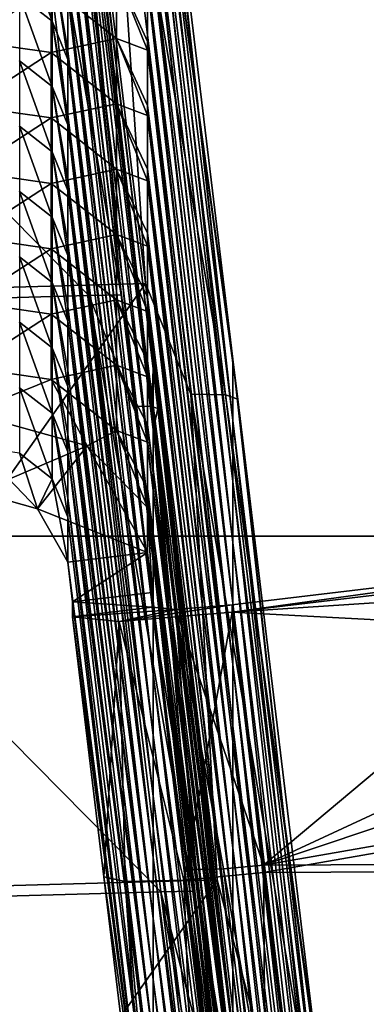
# Model space of a CAD drawing. Extents: x -1633 to 62, y -535 to 375.
# Tile 241 of 256: x -177.35 to -173.03, y 29.38 to 41.62. Entities that reach past the tile are written whole.
import ezdxf

# ---------------------------------------------------------------- set-up
doc = ezdxf.new("R2010")
doc.units = 0
doc.header["$LTSCALE"] = 33.374815
for name, color, linetype in [('1000', 7, 'CONTINUOUS'), ('1001', 7, 'CONTINUOUS'), ('1002', 7, 'CONTINUOUS'), ('1014', 7, 'CONTINUOUS'), ('1016', 7, 'CONTINUOUS'), ('1038', 7, 'CONTINUOUS'), ('1039', 7, 'CONTINUOUS'), ('1043', 7, 'CONTINUOUS'), ('1044', 7, 'CONTINUOUS'), ('1048', 7, 'CONTINUOUS'), ('1076', 7, 'CONTINUOUS'), ('1077', 7, 'CONTINUOUS'), ('1078', 7, 'CONTINUOUS'), ('1082', 7, 'CONTINUOUS'), ('409', 7, 'CONTINUOUS'), ('411', 7, 'CONTINUOUS'), ('994', 7, 'CONTINUOUS'), ('995', 7, 'CONTINUOUS'), ('996', 7, 'CONTINUOUS')]:
    doc.layers.add(name, color=color, linetype=linetype)

msp = doc.modelspace()

# ---------------------------------------------------------------- linework, layer by layer
at = {"layer": '1000', "color": 7, "linetype": 'CONTINUOUS'}
for points in [[(-174.313, 31.107, 223.796), (-164.774, 35.531, 223.391), (-169.739, 34.937, 223.445), (-174.313, 31.107, 223.796)], [(-164.774, 35.531, 223.391), (-174.313, 31.107, 223.796), (-162.212, 35.165, 223.424), (-164.774, 35.531, 223.391)], [(-174.313, 31.107, 223.796), (-160.177, 33.574, 223.57), (-162.212, 35.165, 223.424), (-174.313, 31.107, 223.796)], [(-174.703, 34.343, 223.5), (-174.313, 31.107, 223.796), (-169.739, 34.937, 223.445), (-174.703, 34.343, 223.5)], [(-174.313, 31.107, 223.796), (-159.214, 31.181, 223.789), (-160.177, 33.574, 223.57), (-174.313, 31.107, 223.796)], [(-174.313, 31.107, 223.796), (-173.249, 22.295, 224.603), (-159.214, 31.181, 223.789), (-174.313, 31.107, 223.796)], [(-173.249, 22.295, 224.603), (-158.418, 24.59, 224.393), (-159.214, 31.181, 223.789), (-173.249, 22.295, 224.603)]]:
    msp.add_3dface(points, dxfattribs=at)
at = {"layer": '1001', "color": 7, "linetype": 'CONTINUOUS'}
for points in [[(-175.696, 45.622, 347.99), (-174.693, 36.637, 341.354), (-175.756, 46.117, 347.945), (-175.696, 45.622, 347.99)], [(-175.756, 46.117, 347.945), (-174.693, 36.637, 341.354), (-175.756, 45.322, 339.267), (-175.756, 46.117, 347.945)], [(-174.693, 37.396, 349.646), (-174.693, 36.637, 341.354), (-175.696, 45.704, 348.885), (-174.693, 37.396, 349.646)], [(-175.696, 45.704, 348.885), (-174.693, 36.637, 341.354), (-175.696, 45.622, 347.99), (-175.696, 45.704, 348.885)], [(-174.693, 36.637, 341.354), (-174.693, 35.877, 333.062), (-175.756, 45.322, 339.267), (-174.693, 36.637, 341.354)], [(-175.756, 45.322, 339.267), (-174.693, 35.877, 333.062), (-175.756, 45.305, 339.079), (-175.756, 45.322, 339.267)], [(-175.756, 45.305, 339.079), (-174.693, 35.877, 333.062), (-175.756, 44.527, 330.589), (-175.756, 45.305, 339.079)], [(-174.693, 35.877, 333.062), (-174.693, 35.118, 324.77), (-175.756, 44.527, 330.589), (-174.693, 35.877, 333.062)], [(-175.756, 44.527, 330.589), (-174.693, 35.118, 324.77), (-175.756, 44.492, 330.204), (-175.756, 44.527, 330.589)], [(-175.756, 44.492, 330.204), (-174.693, 35.118, 324.77), (-175.756, 43.733, 321.911), (-175.756, 44.492, 330.204)], [(-174.693, 35.118, 324.77), (-174.693, 34.359, 316.478), (-175.756, 43.733, 321.911), (-174.693, 35.118, 324.77)], [(-175.756, 43.733, 321.911), (-174.693, 34.359, 316.478), (-175.756, 43.68, 321.329), (-175.756, 43.733, 321.911)], [(-175.756, 43.68, 321.329), (-174.693, 34.359, 316.478), (-175.756, 42.938, 313.233), (-175.756, 43.68, 321.329)], [(-174.693, 34.359, 316.478), (-174.693, 33.6, 308.186), (-175.756, 42.938, 313.233), (-174.693, 34.359, 316.478)], [(-175.756, 42.938, 313.233), (-174.693, 33.6, 308.186), (-175.756, 42.867, 312.454), (-175.756, 42.938, 313.233)], [(-175.756, 42.867, 312.454), (-174.693, 33.6, 308.186), (-175.756, 42.144, 304.555), (-175.756, 42.867, 312.454)], [(-174.693, 33.6, 308.186), (-174.693, 32.84, 299.895), (-175.756, 42.144, 304.555), (-174.693, 33.6, 308.186)], [(-175.756, 42.144, 304.555), (-174.693, 32.84, 299.895), (-175.756, 42.054, 303.579), (-175.756, 42.144, 304.555)], [(-175.756, 42.054, 303.579), (-174.693, 32.84, 299.895), (-175.756, 41.349, 295.877), (-175.756, 42.054, 303.579)], [(-174.693, 32.84, 299.895), (-174.693, 32.081, 291.603), (-175.756, 41.349, 295.877), (-174.693, 32.84, 299.895)], [(-175.756, 41.349, 295.877), (-174.693, 32.081, 291.603), (-175.756, 41.241, 294.704), (-175.756, 41.349, 295.877)], [(-175.756, 41.241, 294.704), (-174.693, 32.081, 291.603), (-175.756, 40.554, 287.199), (-175.756, 41.241, 294.704)], [(-174.693, 32.081, 291.603), (-174.693, 31.322, 283.311), (-175.756, 40.554, 287.199), (-174.693, 32.081, 291.603)], [(-175.756, 40.554, 287.199), (-174.693, 31.322, 283.311), (-175.756, 40.429, 285.829), (-175.756, 40.554, 287.199)], [(-175.756, 40.429, 285.829), (-174.693, 31.322, 283.311), (-175.756, 39.76, 278.521), (-175.756, 40.429, 285.829)], [(-174.693, 31.322, 283.311), (-174.693, 30.562, 275.019), (-175.756, 39.76, 278.521), (-174.693, 31.322, 283.311)], [(-175.756, 39.76, 278.521), (-174.693, 30.562, 275.019), (-175.756, 39.616, 276.954), (-175.756, 39.76, 278.521)], [(-175.756, 39.616, 276.954), (-174.693, 30.562, 275.019), (-175.756, 38.965, 269.843), (-175.756, 39.616, 276.954)], [(-174.693, 30.562, 275.019), (-174.693, 29.803, 266.727), (-175.756, 38.965, 269.843), (-174.693, 30.562, 275.019)], [(-175.756, 38.965, 269.843), (-174.693, 29.803, 266.727), (-175.756, 38.803, 268.079), (-175.756, 38.965, 269.843)], [(-175.756, 38.803, 268.079), (-174.693, 29.803, 266.727), (-175.756, 38.17, 261.165), (-175.756, 38.803, 268.079)], [(-174.693, 29.803, 266.727), (-174.693, 29.044, 258.435), (-175.756, 38.17, 261.165), (-174.693, 29.803, 266.727)], [(-175.756, 38.17, 261.165), (-174.693, 29.044, 258.435), (-175.756, 37.991, 259.204), (-175.756, 38.17, 261.165)], [(-175.756, 37.991, 259.204), (-174.693, 29.044, 258.435), (-175.756, 37.376, 252.487), (-175.756, 37.991, 259.204)], [(-174.693, 29.044, 258.435), (-174.693, 28.284, 250.143), (-175.756, 37.376, 252.487), (-174.693, 29.044, 258.435)], [(-175.756, 37.376, 252.487), (-174.693, 28.284, 250.143), (-175.756, 37.178, 250.329), (-175.756, 37.376, 252.487)], [(-174.693, 36.637, 341.354), (-174.693, 37.396, 349.646), (-173.63, 27.825, 342.161), (-174.693, 36.637, 341.354)], [(-173.63, 27.825, 342.161), (-174.693, 37.396, 349.646), (-174.634, 36.902, 349.691), (-173.63, 27.825, 342.161)], [(-175.756, 37.178, 250.329), (-174.693, 28.284, 250.143), (-175.756, 36.581, 243.809), (-175.756, 37.178, 250.329)], [(-173.63, 28.584, 350.453), (-173.63, 27.825, 342.161), (-174.634, 36.902, 349.691), (-173.63, 28.584, 350.453)], [(-174.693, 35.877, 333.062), (-174.693, 36.637, 341.354), (-173.63, 27.066, 333.869), (-174.693, 35.877, 333.062)], [(-173.63, 27.066, 333.869), (-174.693, 36.637, 341.354), (-173.63, 27.825, 342.161), (-173.63, 27.066, 333.869)], [(-174.693, 28.284, 250.143), (-174.693, 27.525, 241.851), (-175.756, 36.581, 243.809), (-174.693, 28.284, 250.143)], [(-175.756, 36.581, 243.809), (-174.693, 27.525, 241.851), (-175.756, 36.365, 241.454), (-175.756, 36.581, 243.809)], [(-175.756, 36.365, 241.454), (-174.693, 27.525, 241.851), (-175.756, 35.786, 235.131), (-175.756, 36.365, 241.454)], [(-174.693, 35.118, 324.77), (-174.693, 35.877, 333.062), (-173.63, 26.307, 325.577), (-174.693, 35.118, 324.77)], [(-173.63, 26.307, 325.577), (-174.693, 35.877, 333.062), (-173.63, 27.066, 333.869), (-173.63, 26.307, 325.577)], [(-174.693, 27.525, 241.851), (-174.693, 26.766, 233.559), (-175.756, 35.786, 235.131), (-174.693, 27.525, 241.851)], [(-175.756, 35.786, 235.131), (-174.693, 26.766, 233.559), (-175.756, 35.553, 232.579), (-175.756, 35.786, 235.131)], [(-174.693, 26.007, 225.267), (-175.696, 34.497, 226.498), (-175.756, 35.553, 232.579), (-174.693, 26.007, 225.267)], [(-175.756, 35.553, 232.579), (-175.696, 34.497, 226.498), (-175.756, 34.992, 226.453), (-175.756, 35.553, 232.579)], [(-174.693, 26.766, 233.559), (-174.693, 26.007, 225.267), (-175.756, 35.553, 232.579), (-174.693, 26.766, 233.559)], [(-174.693, 34.359, 316.478), (-174.693, 35.118, 324.77), (-173.63, 25.547, 317.285), (-174.693, 34.359, 316.478)], [(-173.63, 25.547, 317.285), (-174.693, 35.118, 324.77), (-173.63, 26.307, 325.577), (-173.63, 25.547, 317.285)], [(-175.696, 34.315, 224.506), (-175.696, 34.497, 226.498), (-175.305, 31.079, 224.803), (-175.696, 34.315, 224.506)], [(-175.305, 31.079, 224.803), (-175.696, 34.497, 226.498), (-174.693, 26.007, 225.267), (-175.305, 31.079, 224.803)], [(-174.693, 33.6, 308.186), (-174.693, 34.359, 316.478), (-173.63, 24.788, 308.993), (-174.693, 33.6, 308.186)], [(-173.63, 24.788, 308.993), (-174.693, 34.359, 316.478), (-173.63, 25.547, 317.285), (-173.63, 24.788, 308.993)], [(-174.693, 32.84, 299.895), (-174.693, 33.6, 308.186), (-173.63, 24.029, 300.701), (-174.693, 32.84, 299.895)], [(-173.63, 24.029, 300.701), (-174.693, 33.6, 308.186), (-173.63, 24.788, 308.993), (-173.63, 24.029, 300.701)], [(-174.693, 32.081, 291.603), (-174.693, 32.84, 299.895), (-173.63, 23.269, 292.409), (-174.693, 32.081, 291.603)], [(-173.63, 23.269, 292.409), (-174.693, 32.84, 299.895), (-173.63, 24.029, 300.701), (-173.63, 23.269, 292.409)], [(-174.693, 31.322, 283.311), (-174.693, 32.081, 291.603), (-173.63, 22.51, 284.118), (-174.693, 31.322, 283.311)], [(-173.63, 22.51, 284.118), (-174.693, 32.081, 291.603), (-173.63, 23.269, 292.409), (-173.63, 22.51, 284.118)], [(-174.693, 30.562, 275.019), (-174.693, 31.322, 283.311), (-173.63, 21.751, 275.826), (-174.693, 30.562, 275.019)], [(-173.63, 21.751, 275.826), (-174.693, 31.322, 283.311), (-173.63, 22.51, 284.118), (-173.63, 21.751, 275.826)], [(-174.693, 29.803, 266.727), (-174.693, 30.562, 275.019), (-173.63, 20.991, 267.534), (-174.693, 29.803, 266.727)], [(-173.63, 20.991, 267.534), (-174.693, 30.562, 275.019), (-173.63, 21.751, 275.826), (-173.63, 20.991, 267.534)], [(-174.693, 29.044, 258.435), (-174.693, 29.803, 266.727), (-173.63, 20.232, 259.242), (-174.693, 29.044, 258.435)], [(-173.63, 20.232, 259.242), (-174.693, 29.803, 266.727), (-173.63, 20.991, 267.534), (-173.63, 20.232, 259.242)]]:
    msp.add_3dface(points, dxfattribs=at)
at = {"layer": '1002', "color": 7, "linetype": 'CONTINUOUS'}
for points in [[(-176.677, 45.753, 350.705), (-180.58, 45.644, 354.662), (-182.039, 38.163, 357.729), (-176.677, 45.753, 350.705)], [(-176.677, 45.753, 350.705), (-182.039, 38.163, 357.729), (-175.782, 38.337, 351.384), (-176.677, 45.753, 350.705)], [(-176.277, 45.764, 350.3), (-176.677, 45.753, 350.705), (-175.782, 38.337, 351.384), (-176.277, 45.764, 350.3)], [(-175.215, 36.961, 351.106), (-176.277, 45.764, 350.3), (-175.782, 38.337, 351.384), (-175.215, 36.961, 351.106)], [(-182.039, 38.163, 357.729), (-181.144, 30.748, 358.408), (-175.782, 38.337, 351.384), (-182.039, 38.163, 357.729)], [(-175.782, 38.337, 351.384), (-181.144, 30.748, 358.408), (-174.887, 30.922, 352.063), (-175.782, 38.337, 351.384)], [(-175.215, 36.961, 351.106), (-175.782, 38.337, 351.384), (-174.887, 30.922, 352.063), (-175.215, 36.961, 351.106)], [(-174.152, 28.149, 351.913), (-175.215, 36.961, 351.106), (-174.887, 30.922, 352.063), (-174.152, 28.149, 351.913)], [(-181.144, 30.748, 358.408), (-180.249, 23.332, 359.087), (-174.887, 30.922, 352.063), (-181.144, 30.748, 358.408)], [(-174.887, 30.922, 352.063), (-180.249, 23.332, 359.087), (-173.993, 23.506, 352.743), (-174.887, 30.922, 352.063)], [(-174.152, 28.149, 351.913), (-174.887, 30.922, 352.063), (-173.993, 23.506, 352.743), (-174.152, 28.149, 351.913)]]:
    msp.add_3dface(points, dxfattribs=at)
at = {"layer": '1014', "color": 7, "linetype": 'CONTINUOUS'}
for points in [[(-176.689, 34.379, 226.509), (-175.696, 34.497, 226.498), (-175.696, 34.315, 224.506), (-176.689, 34.379, 226.509)], [(-176.689, 34.196, 224.517), (-176.689, 34.379, 226.509), (-175.696, 34.315, 224.506), (-176.689, 34.196, 224.517)]]:
    msp.add_3dface(points, dxfattribs=at)
at = {"layer": '1016', "color": 7, "linetype": 'CONTINUOUS'}
for points in [[(-169.739, 34.846, 222.449), (-174.703, 34.251, 222.504), (-169.739, 34.937, 223.445), (-169.739, 34.846, 222.449)], [(-174.703, 34.251, 222.504), (-174.703, 34.343, 223.5), (-169.739, 34.937, 223.445), (-174.703, 34.251, 222.504)]]:
    msp.add_3dface(points, dxfattribs=at)
at = {"layer": '1038', "color": 7, "linetype": 'CONTINUOUS'}
for points in [[(-176.298, 30.96, 224.813), (-176.689, 34.196, 224.517), (-176.107, 34.137, 223.103), (-176.298, 30.96, 224.813)], [(-176.107, 34.137, 223.103), (-174.703, 34.251, 222.504), (-175.305, 30.921, 223.078), (-176.107, 34.137, 223.103)], [(-174.703, 34.251, 222.504), (-174.313, 31.016, 222.8), (-175.305, 30.921, 223.078), (-174.703, 34.251, 222.504)], [(-176.298, 30.96, 224.813), (-176.107, 34.137, 223.103), (-176.032, 30.901, 223.815), (-176.298, 30.96, 224.813)], [(-176.032, 30.901, 223.815), (-176.107, 34.137, 223.103), (-175.305, 30.921, 223.078), (-176.032, 30.901, 223.815)], [(-175.305, 30.921, 223.078), (-174.313, 31.016, 222.8), (-174.242, 22.11, 223.885), (-175.305, 30.921, 223.078)], [(-174.313, 31.016, 222.8), (-173.808, 26.836, 223.183), (-174.242, 22.11, 223.885), (-174.313, 31.016, 222.8)], [(-175.686, 25.888, 225.278), (-176.298, 30.96, 224.813), (-176.032, 30.901, 223.815), (-175.686, 25.888, 225.278)], [(-176.032, 30.901, 223.815), (-175.305, 30.921, 223.078), (-174.969, 22.09, 224.622), (-176.032, 30.901, 223.815)], [(-175.235, 22.149, 225.62), (-175.686, 25.888, 225.278), (-176.032, 30.901, 223.815), (-175.235, 22.149, 225.62)], [(-175.235, 22.149, 225.62), (-176.032, 30.901, 223.815), (-174.969, 22.09, 224.622), (-175.235, 22.149, 225.62)], [(-174.969, 22.09, 224.622), (-175.305, 30.921, 223.078), (-174.242, 22.11, 223.885), (-174.969, 22.09, 224.622)]]:
    msp.add_3dface(points, dxfattribs=at)
at = {"layer": '1039', "color": 7, "linetype": 'CONTINUOUS'}
for points in [[(-176.085, 38.2, 350.283), (-176.98, 45.615, 349.604), (-176.764, 45.611, 349.278), (-176.085, 38.2, 350.283)], [(-176.764, 45.611, 349.278), (-176.689, 45.586, 348.896), (-175.702, 36.809, 350.084), (-176.764, 45.611, 349.278)], [(-175.917, 36.812, 350.41), (-176.085, 38.2, 350.283), (-176.764, 45.611, 349.278), (-175.917, 36.812, 350.41)], [(-175.917, 36.812, 350.41), (-176.764, 45.611, 349.278), (-175.702, 36.809, 350.084), (-175.917, 36.812, 350.41)], [(-176.689, 45.586, 348.896), (-175.686, 37.277, 349.657), (-175.702, 36.809, 350.084), (-176.689, 45.586, 348.896)], [(-175.686, 37.277, 349.657), (-175.626, 36.783, 349.702), (-175.702, 36.809, 350.084), (-175.686, 37.277, 349.657)], [(-175.19, 30.784, 350.962), (-175.917, 36.812, 350.41), (-175.702, 36.809, 350.084), (-175.19, 30.784, 350.962)], [(-175.702, 36.809, 350.084), (-175.626, 36.783, 349.702), (-174.639, 27.997, 350.891), (-175.702, 36.809, 350.084)], [(-174.854, 28.001, 351.217), (-175.19, 30.784, 350.962), (-175.702, 36.809, 350.084), (-174.854, 28.001, 351.217)], [(-174.854, 28.001, 351.217), (-175.702, 36.809, 350.084), (-174.639, 27.997, 350.891), (-174.854, 28.001, 351.217)], [(-175.626, 36.783, 349.702), (-174.623, 28.466, 350.464), (-174.639, 27.997, 350.891), (-175.626, 36.783, 349.702)]]:
    msp.add_3dface(points, dxfattribs=at)
at = {"layer": '1043', "color": 7, "linetype": 'CONTINUOUS'}
for points in [[(-175.696, 34.315, 224.506), (-175.305, 31.079, 224.803), (-175.172, 31.05, 224.303), (-175.696, 34.315, 224.506)], [(-175.696, 34.315, 224.506), (-175.172, 31.05, 224.303), (-175.405, 34.285, 223.799), (-175.696, 34.315, 224.506)], [(-174.313, 31.107, 223.796), (-174.703, 34.343, 223.5), (-175.405, 34.285, 223.799), (-174.313, 31.107, 223.796)], [(-174.809, 31.06, 223.935), (-174.313, 31.107, 223.796), (-175.405, 34.285, 223.799), (-174.809, 31.06, 223.935)], [(-175.172, 31.05, 224.303), (-174.809, 31.06, 223.935), (-175.405, 34.285, 223.799), (-175.172, 31.05, 224.303)], [(-174.313, 31.107, 223.796), (-174.809, 31.06, 223.935), (-173.249, 22.295, 224.603), (-174.313, 31.107, 223.796)], [(-175.305, 31.079, 224.803), (-174.693, 26.007, 225.267), (-174.109, 22.238, 225.11), (-175.305, 31.079, 224.803)], [(-175.172, 31.05, 224.303), (-175.305, 31.079, 224.803), (-174.109, 22.238, 225.11), (-175.172, 31.05, 224.303)], [(-174.809, 31.06, 223.935), (-175.172, 31.05, 224.303), (-173.746, 22.248, 224.742), (-174.809, 31.06, 223.935)], [(-173.746, 22.248, 224.742), (-175.172, 31.05, 224.303), (-174.109, 22.238, 225.11), (-173.746, 22.248, 224.742)], [(-173.249, 22.295, 224.603), (-174.809, 31.06, 223.935), (-173.746, 22.248, 224.742), (-173.249, 22.295, 224.603)]]:
    msp.add_3dface(points, dxfattribs=at)
at = {"layer": '1044', "color": 7, "linetype": 'CONTINUOUS'}
for points in [[(-175.215, 36.961, 351.106), (-174.785, 36.953, 350.455), (-176.277, 45.764, 350.3), (-175.215, 36.961, 351.106)], [(-176.277, 45.764, 350.3), (-174.785, 36.953, 350.455), (-175.847, 45.756, 349.649), (-176.277, 45.764, 350.3)], [(-174.693, 37.396, 349.646), (-175.696, 45.704, 348.885), (-175.847, 45.756, 349.649), (-174.693, 37.396, 349.646)], [(-174.634, 36.902, 349.691), (-174.693, 37.396, 349.646), (-175.847, 45.756, 349.649), (-174.634, 36.902, 349.691)], [(-174.785, 36.953, 350.455), (-174.634, 36.902, 349.691), (-175.847, 45.756, 349.649), (-174.785, 36.953, 350.455)], [(-174.785, 36.953, 350.455), (-175.215, 36.961, 351.106), (-173.721, 28.142, 351.262), (-174.785, 36.953, 350.455)], [(-173.721, 28.142, 351.262), (-175.215, 36.961, 351.106), (-174.152, 28.149, 351.913), (-173.721, 28.142, 351.262)], [(-173.63, 28.584, 350.453), (-174.634, 36.902, 349.691), (-174.785, 36.953, 350.455), (-173.63, 28.584, 350.453)], [(-173.57, 28.09, 350.498), (-173.63, 28.584, 350.453), (-174.785, 36.953, 350.455), (-173.57, 28.09, 350.498)], [(-173.57, 28.09, 350.498), (-174.785, 36.953, 350.455), (-173.721, 28.142, 351.262), (-173.57, 28.09, 350.498)]]:
    msp.add_3dface(points, dxfattribs=at)
at = {"layer": '1048', "color": 7, "linetype": 'CONTINUOUS'}
for points in [[(-176.689, 34.196, 224.517), (-175.696, 34.315, 224.506), (-175.405, 34.285, 223.799), (-176.689, 34.196, 224.517)], [(-176.107, 34.137, 223.103), (-176.689, 34.196, 224.517), (-175.405, 34.285, 223.799), (-176.107, 34.137, 223.103)], [(-174.703, 34.251, 222.504), (-176.107, 34.137, 223.103), (-174.703, 34.343, 223.5), (-174.703, 34.251, 222.504)], [(-174.703, 34.343, 223.5), (-176.107, 34.137, 223.103), (-175.405, 34.285, 223.799), (-174.703, 34.343, 223.5)]]:
    msp.add_3dface(points, dxfattribs=at)
at = {"layer": '1076', "color": 7, "linetype": 'CONTINUOUS'}
for points in [[(-176.689, 34.379, 226.509), (-176.748, 34.873, 226.464), (-175.756, 34.992, 226.453), (-176.689, 34.379, 226.509)], [(-175.696, 34.497, 226.498), (-176.689, 34.379, 226.509), (-175.756, 34.992, 226.453), (-175.696, 34.497, 226.498)]]:
    msp.add_3dface(points, dxfattribs=at)
at = {"layer": '1077', "color": 7, "linetype": 'CONTINUOUS'}
for points in [[(-177.98, 41.356, 276.795), (-177.98, 42.169, 285.67), (-176.955, 42.022, 285.683), (-177.98, 41.356, 276.795)], [(-176.141, 41.386, 285.741), (-176.955, 42.022, 285.683), (-176.141, 42.198, 294.616), (-176.141, 41.386, 285.741)], [(-175.756, 42.054, 303.579), (-175.756, 41.349, 295.877), (-176.141, 42.198, 294.616), (-175.756, 42.054, 303.579)], [(-175.756, 41.349, 295.877), (-175.756, 41.241, 294.704), (-176.141, 42.198, 294.616), (-175.756, 41.349, 295.877)], [(-175.756, 41.241, 294.704), (-176.141, 41.386, 285.741), (-176.141, 42.198, 294.616), (-175.756, 41.241, 294.704)], [(-176.955, 41.21, 276.808), (-177.98, 41.356, 276.795), (-176.955, 42.022, 285.683), (-176.955, 41.21, 276.808)], [(-176.141, 41.386, 285.741), (-176.955, 41.21, 276.808), (-176.955, 42.022, 285.683), (-176.141, 41.386, 285.741)], [(-176.141, 40.573, 276.866), (-176.955, 41.21, 276.808), (-176.141, 41.386, 285.741), (-176.141, 40.573, 276.866)], [(-175.756, 41.241, 294.704), (-175.756, 40.554, 287.199), (-176.141, 41.386, 285.741), (-175.756, 41.241, 294.704)], [(-175.756, 40.554, 287.199), (-175.756, 40.429, 285.829), (-176.141, 41.386, 285.741), (-175.756, 40.554, 287.199)], [(-175.756, 40.429, 285.829), (-176.141, 40.573, 276.866), (-176.141, 41.386, 285.741), (-175.756, 40.429, 285.829)], [(-177.98, 40.543, 267.92), (-177.98, 41.356, 276.795), (-176.955, 41.21, 276.808), (-177.98, 40.543, 267.92)], [(-176.955, 40.397, 267.933), (-177.98, 40.543, 267.92), (-176.955, 41.21, 276.808), (-176.955, 40.397, 267.933)], [(-176.141, 40.573, 276.866), (-176.955, 40.397, 267.933), (-176.955, 41.21, 276.808), (-176.141, 40.573, 276.866)], [(-177.98, 39.731, 259.045), (-177.98, 40.543, 267.92), (-176.955, 40.397, 267.933), (-177.98, 39.731, 259.045)], [(-176.141, 39.76, 267.991), (-176.955, 40.397, 267.933), (-176.141, 40.573, 276.866), (-176.141, 39.76, 267.991)], [(-175.756, 40.429, 285.829), (-175.756, 39.76, 278.521), (-176.141, 40.573, 276.866), (-175.756, 40.429, 285.829)], [(-175.756, 39.76, 278.521), (-175.756, 39.616, 276.954), (-176.141, 40.573, 276.866), (-175.756, 39.76, 278.521)], [(-175.756, 39.616, 276.954), (-176.141, 39.76, 267.991), (-176.141, 40.573, 276.866), (-175.756, 39.616, 276.954)], [(-176.955, 39.584, 259.058), (-177.98, 39.731, 259.045), (-176.955, 40.397, 267.933), (-176.955, 39.584, 259.058)], [(-176.141, 39.76, 267.991), (-176.955, 39.584, 259.058), (-176.955, 40.397, 267.933), (-176.141, 39.76, 267.991)], [(-177.98, 38.918, 250.17), (-177.98, 39.731, 259.045), (-176.955, 39.584, 259.058), (-177.98, 38.918, 250.17)], [(-176.141, 38.948, 259.116), (-176.955, 39.584, 259.058), (-176.141, 39.76, 267.991), (-176.141, 38.948, 259.116)], [(-175.756, 39.616, 276.954), (-175.756, 38.965, 269.843), (-176.141, 39.76, 267.991), (-175.756, 39.616, 276.954)], [(-175.756, 38.965, 269.843), (-175.756, 38.803, 268.079), (-176.141, 39.76, 267.991), (-175.756, 38.965, 269.843)], [(-175.756, 38.803, 268.079), (-176.141, 38.948, 259.116), (-176.141, 39.76, 267.991), (-175.756, 38.803, 268.079)], [(-176.955, 38.772, 250.183), (-177.98, 38.918, 250.17), (-176.955, 39.584, 259.058), (-176.955, 38.772, 250.183)], [(-176.141, 38.948, 259.116), (-176.955, 38.772, 250.183), (-176.955, 39.584, 259.058), (-176.141, 38.948, 259.116)], [(-176.141, 38.135, 250.241), (-176.955, 38.772, 250.183), (-176.141, 38.948, 259.116), (-176.141, 38.135, 250.241)], [(-175.756, 38.803, 268.079), (-175.756, 38.17, 261.165), (-176.141, 38.948, 259.116), (-175.756, 38.803, 268.079)], [(-175.756, 38.17, 261.165), (-175.756, 37.991, 259.204), (-176.141, 38.948, 259.116), (-175.756, 38.17, 261.165)], [(-175.756, 37.991, 259.204), (-176.141, 38.135, 250.241), (-176.141, 38.948, 259.116), (-175.756, 37.991, 259.204)], [(-177.98, 38.105, 241.295), (-177.98, 38.918, 250.17), (-176.955, 38.772, 250.183), (-177.98, 38.105, 241.295)], [(-176.955, 37.959, 241.308), (-177.98, 38.105, 241.295), (-176.955, 38.772, 250.183), (-176.955, 37.959, 241.308)], [(-176.141, 38.135, 250.241), (-176.955, 37.959, 241.308), (-176.955, 38.772, 250.183), (-176.141, 38.135, 250.241)], [(-177.98, 37.293, 232.42), (-177.98, 38.105, 241.295), (-176.955, 37.959, 241.308), (-177.98, 37.293, 232.42)], [(-176.141, 37.322, 241.366), (-176.955, 37.959, 241.308), (-176.141, 38.135, 250.241), (-176.141, 37.322, 241.366)], [(-175.756, 37.991, 259.204), (-175.756, 37.376, 252.487), (-176.141, 38.135, 250.241), (-175.756, 37.991, 259.204)], [(-175.756, 37.376, 252.487), (-175.756, 37.178, 250.329), (-176.141, 38.135, 250.241), (-175.756, 37.376, 252.487)], [(-175.756, 37.178, 250.329), (-176.141, 37.322, 241.366), (-176.141, 38.135, 250.241), (-175.756, 37.178, 250.329)], [(-176.955, 37.146, 232.433), (-177.98, 37.293, 232.42), (-176.955, 37.959, 241.308), (-176.955, 37.146, 232.433)], [(-176.141, 37.322, 241.366), (-176.955, 37.146, 232.433), (-176.955, 37.959, 241.308), (-176.141, 37.322, 241.366)], [(-176.955, 37.146, 232.433), (-177.98, 36.732, 226.293), (-177.98, 37.293, 232.42), (-176.955, 37.146, 232.433)], [(-176.141, 36.51, 232.492), (-176.955, 37.146, 232.433), (-176.141, 37.322, 241.366), (-176.141, 36.51, 232.492)], [(-175.756, 37.178, 250.329), (-175.756, 36.581, 243.809), (-176.141, 37.322, 241.366), (-175.756, 37.178, 250.329)], [(-175.756, 36.581, 243.809), (-175.756, 36.365, 241.454), (-176.141, 37.322, 241.366), (-175.756, 36.581, 243.809)], [(-175.756, 36.365, 241.454), (-176.141, 36.51, 232.492), (-176.141, 37.322, 241.366), (-175.756, 36.365, 241.454)], [(-176.506, 36.32, 226.331), (-177.98, 36.732, 226.293), (-176.955, 37.146, 232.433), (-176.506, 36.32, 226.331)], [(-176.141, 36.51, 232.492), (-176.506, 36.32, 226.331), (-176.955, 37.146, 232.433), (-176.141, 36.51, 232.492)], [(-175.756, 35.553, 232.579), (-176.506, 36.32, 226.331), (-176.141, 36.51, 232.492), (-175.756, 35.553, 232.579)], [(-175.756, 36.365, 241.454), (-175.756, 35.786, 235.131), (-176.141, 36.51, 232.492), (-175.756, 36.365, 241.454)], [(-175.756, 35.786, 235.131), (-175.756, 35.553, 232.579), (-176.141, 36.51, 232.492), (-175.756, 35.786, 235.131)], [(-175.756, 35.553, 232.579), (-175.756, 34.992, 226.453), (-176.506, 36.32, 226.331), (-175.756, 35.553, 232.579)]]:
    msp.add_3dface(points, dxfattribs=at)
at = {"layer": '1078', "color": 7, "linetype": 'CONTINUOUS'}
for points in [[(-177.348, 41.92, 294.642), (-176.941, 41.601, 294.671), (-177.348, 42.732, 303.517), (-177.348, 41.92, 294.642)], [(-177.348, 42.732, 303.517), (-176.941, 41.601, 294.671), (-176.941, 42.414, 303.546), (-177.348, 42.732, 303.517)], [(-176.748, 41.123, 294.715), (-176.748, 41.23, 295.888), (-176.941, 42.414, 303.546), (-176.748, 41.123, 294.715)], [(-176.941, 41.601, 294.671), (-176.748, 41.123, 294.715), (-176.941, 42.414, 303.546), (-176.941, 41.601, 294.671)], [(-176.748, 41.23, 295.888), (-176.748, 41.935, 303.59), (-176.941, 42.414, 303.546), (-176.748, 41.23, 295.888)], [(-177.348, 41.107, 285.767), (-176.941, 40.788, 285.796), (-177.348, 41.92, 294.642), (-177.348, 41.107, 285.767)], [(-177.348, 41.92, 294.642), (-176.941, 40.788, 285.796), (-176.941, 41.601, 294.671), (-177.348, 41.92, 294.642)], [(-176.748, 40.31, 285.84), (-176.748, 40.435, 287.21), (-176.941, 41.601, 294.671), (-176.748, 40.31, 285.84)], [(-176.941, 40.788, 285.796), (-176.748, 40.31, 285.84), (-176.941, 41.601, 294.671), (-176.941, 40.788, 285.796)], [(-176.748, 40.435, 287.21), (-176.748, 41.123, 294.715), (-176.941, 41.601, 294.671), (-176.748, 40.435, 287.21)], [(-177.348, 40.294, 276.892), (-176.941, 39.976, 276.921), (-177.348, 41.107, 285.767), (-177.348, 40.294, 276.892)], [(-177.348, 41.107, 285.767), (-176.941, 39.976, 276.921), (-176.941, 40.788, 285.796), (-177.348, 41.107, 285.767)], [(-176.748, 39.497, 276.965), (-176.748, 39.641, 278.532), (-176.941, 40.788, 285.796), (-176.748, 39.497, 276.965)], [(-176.941, 39.976, 276.921), (-176.748, 39.497, 276.965), (-176.941, 40.788, 285.796), (-176.941, 39.976, 276.921)], [(-176.748, 39.641, 278.532), (-176.748, 40.31, 285.84), (-176.941, 40.788, 285.796), (-176.748, 39.641, 278.532)], [(-177.348, 39.481, 268.017), (-176.941, 39.163, 268.046), (-177.348, 40.294, 276.892), (-177.348, 39.481, 268.017)], [(-177.348, 40.294, 276.892), (-176.941, 39.163, 268.046), (-176.941, 39.976, 276.921), (-177.348, 40.294, 276.892)], [(-176.748, 38.685, 268.09), (-176.748, 38.846, 269.854), (-176.941, 39.976, 276.921), (-176.748, 38.685, 268.09)], [(-176.941, 39.163, 268.046), (-176.748, 38.685, 268.09), (-176.941, 39.976, 276.921), (-176.941, 39.163, 268.046)], [(-176.748, 38.846, 269.854), (-176.748, 39.497, 276.965), (-176.941, 39.976, 276.921), (-176.748, 38.846, 269.854)], [(-177.348, 38.669, 259.142), (-176.941, 38.35, 259.171), (-177.348, 39.481, 268.017), (-177.348, 38.669, 259.142)], [(-177.348, 39.481, 268.017), (-176.941, 38.35, 259.171), (-176.941, 39.163, 268.046), (-177.348, 39.481, 268.017)], [(-176.748, 37.872, 259.215), (-176.748, 38.051, 261.176), (-176.941, 39.163, 268.046), (-176.748, 37.872, 259.215)], [(-176.941, 38.35, 259.171), (-176.748, 37.872, 259.215), (-176.941, 39.163, 268.046), (-176.941, 38.35, 259.171)], [(-176.748, 38.051, 261.176), (-176.748, 38.685, 268.09), (-176.941, 39.163, 268.046), (-176.748, 38.051, 261.176)], [(-177.348, 37.856, 250.267), (-176.941, 37.538, 250.296), (-177.348, 38.669, 259.142), (-177.348, 37.856, 250.267)], [(-177.348, 38.669, 259.142), (-176.941, 37.538, 250.296), (-176.941, 38.35, 259.171), (-177.348, 38.669, 259.142)], [(-176.748, 37.059, 250.34), (-176.748, 37.257, 252.498), (-176.941, 38.35, 259.171), (-176.748, 37.059, 250.34)], [(-176.941, 37.538, 250.296), (-176.748, 37.059, 250.34), (-176.941, 38.35, 259.171), (-176.941, 37.538, 250.296)], [(-176.748, 37.257, 252.498), (-176.748, 37.872, 259.215), (-176.941, 38.35, 259.171), (-176.748, 37.257, 252.498)], [(-177.348, 37.043, 241.392), (-176.941, 36.725, 241.421), (-177.348, 37.856, 250.267), (-177.348, 37.043, 241.392)], [(-177.348, 37.856, 250.267), (-176.941, 36.725, 241.421), (-176.941, 37.538, 250.296), (-177.348, 37.856, 250.267)], [(-176.748, 36.247, 241.465), (-176.748, 36.462, 243.82), (-176.941, 37.538, 250.296), (-176.748, 36.247, 241.465)], [(-176.941, 36.725, 241.421), (-176.748, 36.247, 241.465), (-176.941, 37.538, 250.296), (-176.941, 36.725, 241.421)], [(-176.748, 36.462, 243.82), (-176.748, 37.059, 250.34), (-176.941, 37.538, 250.296), (-176.748, 36.462, 243.82)], [(-177.348, 36.231, 232.517), (-176.941, 35.912, 232.546), (-177.348, 37.043, 241.392), (-177.348, 36.231, 232.517)], [(-177.348, 37.043, 241.392), (-176.941, 35.912, 232.546), (-176.941, 36.725, 241.421), (-177.348, 37.043, 241.392)], [(-176.748, 35.434, 232.59), (-176.748, 35.668, 235.142), (-176.941, 36.725, 241.421), (-176.748, 35.434, 232.59)], [(-176.941, 35.912, 232.546), (-176.748, 35.434, 232.59), (-176.941, 36.725, 241.421), (-176.941, 35.912, 232.546)], [(-176.748, 35.668, 235.142), (-176.748, 36.247, 241.465), (-176.941, 36.725, 241.421), (-176.748, 35.668, 235.142)], [(-177.861, 35.743, 226.384), (-177.124, 35.537, 226.403), (-177.861, 36.304, 232.51), (-177.861, 35.743, 226.384)], [(-177.861, 36.304, 232.51), (-177.124, 35.537, 226.403), (-177.348, 36.231, 232.517), (-177.861, 36.304, 232.51)], [(-177.348, 36.231, 232.517), (-177.124, 35.537, 226.403), (-176.941, 35.912, 232.546), (-177.348, 36.231, 232.517)], [(-177.124, 35.537, 226.403), (-176.748, 34.873, 226.464), (-176.941, 35.912, 232.546), (-177.124, 35.537, 226.403)], [(-176.748, 34.873, 226.464), (-176.748, 35.434, 232.59), (-176.941, 35.912, 232.546), (-176.748, 34.873, 226.464)]]:
    msp.add_3dface(points, dxfattribs=at)
at = {"layer": '1082', "color": 7, "linetype": 'CONTINUOUS'}
for points in [[(-177.98, 36.732, 226.293), (-176.506, 36.32, 226.331), (-177.861, 35.743, 226.384), (-177.98, 36.732, 226.293)], [(-177.861, 35.743, 226.384), (-176.506, 36.32, 226.331), (-177.124, 35.537, 226.403), (-177.861, 35.743, 226.384)], [(-176.506, 36.32, 226.331), (-175.756, 34.992, 226.453), (-177.124, 35.537, 226.403), (-176.506, 36.32, 226.331)], [(-175.756, 34.992, 226.453), (-176.748, 34.873, 226.464), (-177.124, 35.537, 226.403), (-175.756, 34.992, 226.453)]]:
    msp.add_3dface(points, dxfattribs=at)
at = {"layer": '409', "color": 7, "linetype": 'CONTINUOUS'}
for points in [[(-193.658, 35.198, -222.23), (-193.658, 102.148, -200.476), (-116.773, 35.198, -222.23), (-193.658, 35.198, -222.23)], [(-116.773, 35.198, -222.23), (-193.658, 102.148, -200.476), (-116.773, 102.148, -200.476), (-116.773, 35.198, -222.23)], [(-193.658, -35.198, -222.23), (-193.658, 35.198, -222.23), (-116.773, -35.198, -222.23), (-193.658, -35.198, -222.23)], [(-116.773, -35.198, -222.23), (-193.658, 35.198, -222.23), (-116.773, 35.198, -222.23), (-116.773, -35.198, -222.23)]]:
    msp.add_3dface(points, dxfattribs=at)
at = {"layer": '411', "color": 7, "linetype": 'CONTINUOUS'}
for points in [[(-193.658, 102.148, 200.476), (-193.658, 35.198, 222.23), (-116.773, 102.148, 200.476), (-193.658, 102.148, 200.476)], [(-116.773, 102.148, 200.476), (-193.658, 35.198, 222.23), (-116.773, 35.198, 222.23), (-116.773, 102.148, 200.476)], [(-193.658, 35.198, 222.23), (-193.658, -35.198, 222.23), (-116.773, 35.198, 222.23), (-193.658, 35.198, 222.23)], [(-116.773, 35.198, 222.23), (-193.658, -35.198, 222.23), (-116.773, -35.198, 222.23), (-116.773, 35.198, 222.23)]]:
    msp.add_3dface(points, dxfattribs=at)
at = {"layer": '994', "color": 7, "linetype": 'CONTINUOUS'}
for points in [[(-160.177, 33.483, 222.574), (-174.703, 34.251, 222.504), (-162.212, 35.074, 222.428), (-160.177, 33.483, 222.574)], [(-162.212, 35.074, 222.428), (-174.703, 34.251, 222.504), (-169.739, 34.846, 222.449), (-162.212, 35.074, 222.428)], [(-174.313, 31.016, 222.8), (-174.703, 34.251, 222.504), (-160.177, 33.483, 222.574), (-174.313, 31.016, 222.8)], [(-159.214, 31.09, 222.793), (-174.313, 31.016, 222.8), (-160.177, 33.483, 222.574), (-159.214, 31.09, 222.793)], [(-173.808, 26.836, 223.183), (-174.313, 31.016, 222.8), (-159.214, 31.09, 222.793), (-173.808, 26.836, 223.183)], [(-158.418, 24.499, 223.397), (-173.808, 26.836, 223.183), (-159.214, 31.09, 222.793), (-158.418, 24.499, 223.397)]]:
    msp.add_3dface(points, dxfattribs=at)
at = {"layer": '995', "color": 7, "linetype": 'CONTINUOUS'}
for points in [[(-175.686, 37.277, 349.657), (-176.689, 45.586, 348.896), (-176.689, 45.504, 348.001), (-175.686, 37.277, 349.657)], [(-176.748, 45.203, 339.278), (-175.686, 36.518, 341.365), (-176.689, 45.504, 348.001), (-176.748, 45.203, 339.278)], [(-175.686, 36.518, 341.365), (-175.686, 37.277, 349.657), (-176.689, 45.504, 348.001), (-175.686, 36.518, 341.365)], [(-176.748, 45.186, 339.09), (-175.686, 36.518, 341.365), (-176.748, 45.203, 339.278), (-176.748, 45.186, 339.09)], [(-175.686, 35.759, 333.073), (-175.686, 36.518, 341.365), (-176.748, 45.186, 339.09), (-175.686, 35.759, 333.073)], [(-176.748, 44.409, 330.6), (-175.686, 35.759, 333.073), (-176.748, 45.186, 339.09), (-176.748, 44.409, 330.6)], [(-176.748, 44.373, 330.215), (-175.686, 35.759, 333.073), (-176.748, 44.409, 330.6), (-176.748, 44.373, 330.215)], [(-175.686, 34.999, 324.781), (-175.686, 35.759, 333.073), (-176.748, 44.373, 330.215), (-175.686, 34.999, 324.781)], [(-176.748, 43.614, 321.922), (-175.686, 34.999, 324.781), (-176.748, 44.373, 330.215), (-176.748, 43.614, 321.922)], [(-176.748, 43.561, 321.34), (-175.686, 34.999, 324.781), (-176.748, 43.614, 321.922), (-176.748, 43.561, 321.34)], [(-175.686, 34.24, 316.489), (-175.686, 34.999, 324.781), (-176.748, 43.561, 321.34), (-175.686, 34.24, 316.489)], [(-176.748, 42.819, 313.244), (-175.686, 34.24, 316.489), (-176.748, 43.561, 321.34), (-176.748, 42.819, 313.244)], [(-176.748, 42.748, 312.465), (-175.686, 34.24, 316.489), (-176.748, 42.819, 313.244), (-176.748, 42.748, 312.465)], [(-175.686, 33.481, 308.197), (-175.686, 34.24, 316.489), (-176.748, 42.748, 312.465), (-175.686, 33.481, 308.197)], [(-176.748, 42.025, 304.566), (-175.686, 33.481, 308.197), (-176.748, 42.748, 312.465), (-176.748, 42.025, 304.566)], [(-176.748, 41.935, 303.59), (-175.686, 33.481, 308.197), (-176.748, 42.025, 304.566), (-176.748, 41.935, 303.59)], [(-175.686, 32.721, 299.905), (-175.686, 33.481, 308.197), (-176.748, 41.935, 303.59), (-175.686, 32.721, 299.905)], [(-176.748, 41.23, 295.888), (-175.686, 32.721, 299.905), (-176.748, 41.935, 303.59), (-176.748, 41.23, 295.888)], [(-176.748, 41.123, 294.715), (-175.686, 32.721, 299.905), (-176.748, 41.23, 295.888), (-176.748, 41.123, 294.715)], [(-175.686, 31.962, 291.613), (-175.686, 32.721, 299.905), (-176.748, 41.123, 294.715), (-175.686, 31.962, 291.613)], [(-176.748, 40.435, 287.21), (-175.686, 31.962, 291.613), (-176.748, 41.123, 294.715), (-176.748, 40.435, 287.21)], [(-176.748, 40.31, 285.84), (-175.686, 31.962, 291.613), (-176.748, 40.435, 287.21), (-176.748, 40.31, 285.84)], [(-175.686, 31.203, 283.322), (-175.686, 31.962, 291.613), (-176.748, 40.31, 285.84), (-175.686, 31.203, 283.322)], [(-176.748, 39.641, 278.532), (-175.686, 31.203, 283.322), (-176.748, 40.31, 285.84), (-176.748, 39.641, 278.532)], [(-176.748, 39.497, 276.965), (-175.686, 31.203, 283.322), (-176.748, 39.641, 278.532), (-176.748, 39.497, 276.965)], [(-175.686, 30.444, 275.03), (-175.686, 31.203, 283.322), (-176.748, 39.497, 276.965), (-175.686, 30.444, 275.03)], [(-176.748, 38.846, 269.854), (-175.686, 30.444, 275.03), (-176.748, 39.497, 276.965), (-176.748, 38.846, 269.854)], [(-176.748, 38.685, 268.09), (-175.686, 30.444, 275.03), (-176.748, 38.846, 269.854), (-176.748, 38.685, 268.09)], [(-175.686, 29.684, 266.738), (-175.686, 30.444, 275.03), (-176.748, 38.685, 268.09), (-175.686, 29.684, 266.738)], [(-176.748, 38.051, 261.176), (-175.686, 29.684, 266.738), (-176.748, 38.685, 268.09), (-176.748, 38.051, 261.176)], [(-176.748, 37.872, 259.215), (-175.686, 29.684, 266.738), (-176.748, 38.051, 261.176), (-176.748, 37.872, 259.215)], [(-175.686, 28.925, 258.446), (-175.686, 29.684, 266.738), (-176.748, 37.872, 259.215), (-175.686, 28.925, 258.446)], [(-176.748, 37.257, 252.498), (-175.686, 28.925, 258.446), (-176.748, 37.872, 259.215), (-176.748, 37.257, 252.498)], [(-176.748, 37.059, 250.34), (-175.686, 28.925, 258.446), (-176.748, 37.257, 252.498), (-176.748, 37.059, 250.34)], [(-175.686, 37.277, 349.657), (-175.686, 36.518, 341.365), (-175.626, 36.783, 349.702), (-175.686, 37.277, 349.657)], [(-175.686, 28.166, 250.154), (-175.686, 28.925, 258.446), (-176.748, 37.059, 250.34), (-175.686, 28.166, 250.154)], [(-176.748, 36.462, 243.82), (-175.686, 28.166, 250.154), (-176.748, 37.059, 250.34), (-176.748, 36.462, 243.82)], [(-175.626, 36.783, 349.702), (-175.686, 36.518, 341.365), (-174.623, 28.466, 350.464), (-175.626, 36.783, 349.702)], [(-175.686, 36.518, 341.365), (-175.686, 35.759, 333.073), (-174.623, 27.706, 342.172), (-175.686, 36.518, 341.365)], [(-174.623, 28.466, 350.464), (-175.686, 36.518, 341.365), (-174.623, 27.706, 342.172), (-174.623, 28.466, 350.464)], [(-176.748, 36.247, 241.465), (-175.686, 28.166, 250.154), (-176.748, 36.462, 243.82), (-176.748, 36.247, 241.465)], [(-175.686, 27.406, 241.862), (-175.686, 28.166, 250.154), (-176.748, 36.247, 241.465), (-175.686, 27.406, 241.862)], [(-176.748, 35.668, 235.142), (-175.686, 27.406, 241.862), (-176.748, 36.247, 241.465), (-176.748, 35.668, 235.142)], [(-175.686, 35.759, 333.073), (-175.686, 34.999, 324.781), (-174.623, 26.947, 333.88), (-175.686, 35.759, 333.073)], [(-174.623, 27.706, 342.172), (-175.686, 35.759, 333.073), (-174.623, 26.947, 333.88), (-174.623, 27.706, 342.172)], [(-175.686, 26.647, 233.57), (-175.686, 27.406, 241.862), (-176.748, 35.668, 235.142), (-175.686, 26.647, 233.57)], [(-176.748, 35.434, 232.59), (-175.686, 26.647, 233.57), (-176.748, 35.668, 235.142), (-176.748, 35.434, 232.59)], [(-176.748, 34.873, 226.464), (-175.686, 26.647, 233.57), (-176.748, 35.434, 232.59), (-176.748, 34.873, 226.464)], [(-175.686, 34.999, 324.781), (-175.686, 34.24, 316.489), (-174.623, 26.188, 325.588), (-175.686, 34.999, 324.781)], [(-174.623, 26.947, 333.88), (-175.686, 34.999, 324.781), (-174.623, 26.188, 325.588), (-174.623, 26.947, 333.88)], [(-176.689, 34.379, 226.509), (-175.686, 26.647, 233.57), (-176.748, 34.873, 226.464), (-176.689, 34.379, 226.509)], [(-176.689, 34.196, 224.517), (-175.686, 26.647, 233.57), (-176.689, 34.379, 226.509), (-176.689, 34.196, 224.517)], [(-176.298, 30.96, 224.813), (-175.686, 26.647, 233.57), (-176.689, 34.196, 224.517), (-176.298, 30.96, 224.813)], [(-175.686, 34.24, 316.489), (-175.686, 33.481, 308.197), (-174.623, 25.428, 317.296), (-175.686, 34.24, 316.489)], [(-174.623, 26.188, 325.588), (-175.686, 34.24, 316.489), (-174.623, 25.428, 317.296), (-174.623, 26.188, 325.588)], [(-175.686, 33.481, 308.197), (-175.686, 32.721, 299.905), (-174.623, 24.669, 309.004), (-175.686, 33.481, 308.197)], [(-174.623, 25.428, 317.296), (-175.686, 33.481, 308.197), (-174.623, 24.669, 309.004), (-174.623, 25.428, 317.296)], [(-175.686, 32.721, 299.905), (-175.686, 31.962, 291.613), (-174.623, 23.91, 300.712), (-175.686, 32.721, 299.905)], [(-174.623, 24.669, 309.004), (-175.686, 32.721, 299.905), (-174.623, 23.91, 300.712), (-174.623, 24.669, 309.004)], [(-175.686, 31.962, 291.613), (-175.686, 31.203, 283.322), (-174.623, 23.151, 292.42), (-175.686, 31.962, 291.613)], [(-174.623, 23.91, 300.712), (-175.686, 31.962, 291.613), (-174.623, 23.151, 292.42), (-174.623, 23.91, 300.712)], [(-175.686, 31.203, 283.322), (-175.686, 30.444, 275.03), (-174.623, 22.391, 284.128), (-175.686, 31.203, 283.322)], [(-174.623, 23.151, 292.42), (-175.686, 31.203, 283.322), (-174.623, 22.391, 284.128), (-174.623, 23.151, 292.42)], [(-175.686, 25.888, 225.278), (-175.686, 26.647, 233.57), (-176.298, 30.96, 224.813), (-175.686, 25.888, 225.278)], [(-175.686, 30.444, 275.03), (-175.686, 29.684, 266.738), (-174.623, 21.632, 275.836), (-175.686, 30.444, 275.03)], [(-174.623, 22.391, 284.128), (-175.686, 30.444, 275.03), (-174.623, 21.632, 275.836), (-174.623, 22.391, 284.128)], [(-175.686, 29.684, 266.738), (-175.686, 28.925, 258.446), (-174.623, 20.873, 267.545), (-175.686, 29.684, 266.738)], [(-174.623, 21.632, 275.836), (-175.686, 29.684, 266.738), (-174.623, 20.873, 267.545), (-174.623, 21.632, 275.836)]]:
    msp.add_3dface(points, dxfattribs=at)
at = {"layer": '996', "color": 7, "linetype": 'CONTINUOUS'}
for points in [[(-183.636, 45.43, 356.353), (-177.379, 45.604, 350.009), (-176.484, 38.189, 350.688), (-183.636, 45.43, 356.353)], [(-177.379, 45.604, 350.009), (-176.98, 45.615, 349.604), (-176.085, 38.2, 350.283), (-177.379, 45.604, 350.009)], [(-176.484, 38.189, 350.688), (-177.379, 45.604, 350.009), (-176.085, 38.2, 350.283), (-176.484, 38.189, 350.688)], [(-182.741, 38.015, 357.032), (-183.636, 45.43, 356.353), (-176.484, 38.189, 350.688), (-182.741, 38.015, 357.032)], [(-175.917, 36.812, 350.41), (-176.484, 38.189, 350.688), (-176.085, 38.2, 350.283), (-175.917, 36.812, 350.41)], [(-175.59, 30.773, 351.367), (-182.741, 38.015, 357.032), (-176.484, 38.189, 350.688), (-175.59, 30.773, 351.367)], [(-175.59, 30.773, 351.367), (-176.484, 38.189, 350.688), (-175.19, 30.784, 350.962), (-175.59, 30.773, 351.367)], [(-175.19, 30.784, 350.962), (-176.484, 38.189, 350.688), (-175.917, 36.812, 350.41), (-175.19, 30.784, 350.962)], [(-181.846, 30.599, 357.711), (-182.741, 38.015, 357.032), (-175.59, 30.773, 351.367), (-181.846, 30.599, 357.711)], [(-174.695, 23.358, 352.046), (-181.846, 30.599, 357.711), (-175.59, 30.773, 351.367), (-174.695, 23.358, 352.046)], [(-174.854, 28.001, 351.217), (-175.59, 30.773, 351.367), (-175.19, 30.784, 350.962), (-174.854, 28.001, 351.217)], [(-174.695, 23.358, 352.046), (-175.59, 30.773, 351.367), (-174.295, 23.369, 351.641), (-174.695, 23.358, 352.046)], [(-174.295, 23.369, 351.641), (-175.59, 30.773, 351.367), (-174.854, 28.001, 351.217), (-174.295, 23.369, 351.641)], [(-180.951, 23.184, 358.39), (-181.846, 30.599, 357.711), (-174.695, 23.358, 352.046), (-180.951, 23.184, 358.39)]]:
    msp.add_3dface(points, dxfattribs=at)

doc.saveas('drawing.dxf')
